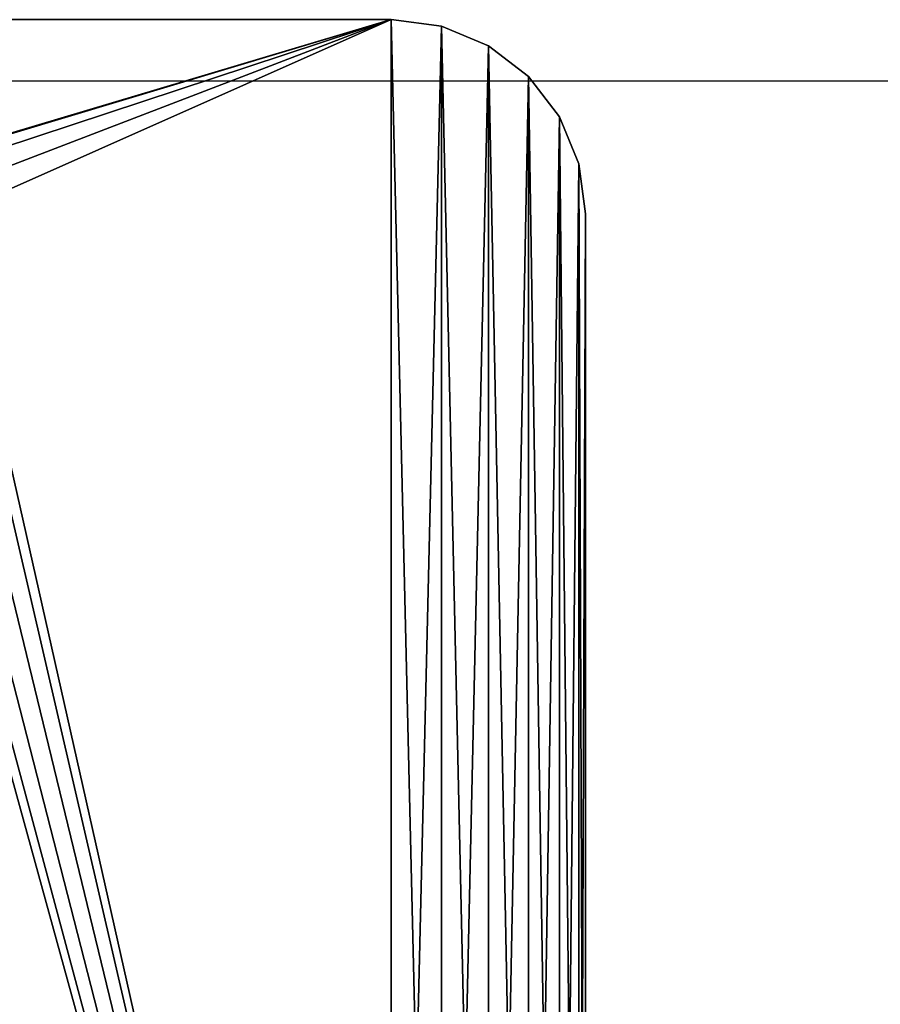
# Model space of a CAD drawing. Header units: millimetres. Extents: x -326 to 2371, y -557 to 1237.
# Tile 95 of 114: x 82 to 171, y 301 to 403. Entities that reach past the tile are written whole.
import ezdxf

# ---------------------------------------------------------------- set-up
doc = ezdxf.new("R2010")
doc.units = ezdxf.units.MM
doc.header["$LTSCALE"] = 25.4
doc.layers.get('0').update_dxf_attribs({"true_color": 0xff5454})

# ---------------------------------------------------------------- blocks, each defined once
blk = doc.blocks.new('MONO-BIURKOWA-7703.STL')
at = {"color": 250, "true_color": 0x262626}
mesh = blk.add_polyface(dxfattribs=at)
corners = [(1.38, 197.4, 761.88), (0.7, 382.58, 761.88), (0.7, 202.58, 761.88), (1.38, 387.75, 761.88), (3.38, 192.58, 761.88), (3.38, 392.58, 761.88), (6.56, 188.43, 761.88), (6.56, 396.72, 761.88), (10.7, 185.26, 761.88), (10.7, 399.9, 761.88), (15.52, 183.26, 761.88), (15.52, 401.9, 761.88), (20.7, 182.58, 761.88), (20.7, 402.58, 761.88), (120.7, 182.58, 761.88), (66.37, 380.08, 761.88), (65.7, 382.58, 761.88), (68.2, 378.25, 761.88), (70.7, 377.58, 761.88), (73.2, 378.25, 761.88), (75.03, 380.08, 761.88), (75.7, 382.58, 761.88), (68.2, 386.91, 761.88), (120.7, 402.58, 761.88), (66.37, 385.08, 761.88), (70.7, 387.58, 761.88), (73.2, 386.91, 761.88), (75.03, 385.08, 761.88), (125.88, 183.26, 761.88), (125.88, 401.9, 761.88), (130.7, 185.26, 761.88), (130.7, 399.9, 761.88), (134.84, 188.43, 761.88), (134.84, 396.72, 761.88), (138.02, 192.58, 761.88), (138.02, 392.58, 761.88), (140.02, 197.4, 761.88), (140.02, 387.75, 761.88), (140.7, 202.58, 761.88), (140.7, 382.58, 761.88)]
mesh.append_faces([[corners[k] for k in face] for face in [(0, 1, 2), (37, 38, 39)]], dxfattribs={"vtx0": -1, "color": 250})
mesh.append_faces([[corners[k] for k in face] for face in [(1, 0, 3), (3, 4, 5), (5, 6, 7), (7, 8, 9), (9, 10, 11), (11, 12, 13), (15, 14, 17), (17, 14, 18), (18, 14, 19), (19, 14, 20), (20, 14, 21), (13, 22, 23), (22, 13, 24), (24, 13, 16), (23, 28, 29), (29, 30, 31), (31, 32, 33), (33, 34, 35), (35, 36, 37)]], dxfattribs={"vtx0": -1, "vtx1": -1, "color": 250})
mesh.append_faces([[corners[k] for k in face] for face in [(13, 14, 15), (23, 21, 14)]], dxfattribs={"vtx0": -1, "vtx1": -1, "vtx2": -1, "color": 250})
mesh.append_faces([[corners[k] for k in face] for face in [(3, 0, 4), (5, 4, 6), (7, 6, 8), (9, 8, 10), (11, 10, 12), (13, 12, 14), (13, 15, 16), (23, 22, 25), (23, 25, 26), (23, 26, 27), (23, 27, 21), (23, 14, 28), (29, 28, 30), (31, 30, 32), (33, 32, 34), (35, 34, 36), (37, 36, 38)]], dxfattribs={"vtx0": -1, "vtx2": -1, "color": 250})
mesh = blk.add_polyface(dxfattribs=at)
corners = [(1.38, 387.75, 757.88), (0.7, 202.58, 757.88), (0.7, 382.58, 757.88), (1.38, 197.4, 757.88), (3.38, 392.58, 757.88), (3.38, 192.58, 757.88), (6.56, 396.72, 757.88), (6.56, 188.43, 757.88), (10.7, 399.9, 757.88), (10.7, 185.26, 757.88), (15.52, 401.9, 757.88), (15.52, 183.26, 757.88), (20.7, 402.58, 757.88), (20.7, 182.58, 757.88), (65.7, 382.58, 757.88), (66.37, 385.08, 757.88), (68.2, 386.91, 757.88), (120.7, 402.58, 757.88), (70.7, 387.58, 757.88), (73.2, 386.91, 757.88), (75.03, 385.08, 757.88), (75.7, 382.58, 757.88), (66.37, 380.08, 757.88), (120.7, 182.58, 757.88), (68.2, 378.25, 757.88), (70.7, 377.58, 757.88), (73.2, 378.25, 757.88), (75.03, 380.08, 757.88), (125.88, 401.9, 757.88), (125.88, 183.26, 757.88), (130.7, 399.9, 757.88), (130.7, 185.26, 757.88), (134.84, 396.72, 757.88), (134.84, 188.43, 757.88), (138.02, 392.58, 757.88), (138.02, 192.58, 757.88), (140.02, 387.75, 757.88), (140.02, 197.4, 757.88), (140.7, 382.58, 757.88), (140.7, 202.58, 757.88)]
mesh.append_faces([[corners[k] for k in face] for face in [(0, 1, 2), (37, 38, 39)]], dxfattribs={"vtx0": -1, "color": 250})
mesh.append_faces([[corners[k] for k in face] for face in [(1, 0, 3), (3, 4, 5), (5, 6, 7), (7, 8, 9), (9, 10, 11), (11, 12, 13), (14, 12, 15), (15, 12, 16), (16, 17, 18), (18, 17, 19), (19, 17, 20), (20, 17, 21), (13, 22, 23), (22, 13, 14), (23, 28, 29), (29, 30, 31), (31, 32, 33), (33, 34, 35), (35, 36, 37)]], dxfattribs={"vtx0": -1, "vtx1": -1, "color": 250})
mesh.append_faces([[corners[k] for k in face] for face in [(13, 12, 14), (23, 21, 17)]], dxfattribs={"vtx0": -1, "vtx1": -1, "vtx2": -1, "color": 250})
mesh.append_faces([[corners[k] for k in face] for face in [(3, 0, 4), (5, 4, 6), (7, 6, 8), (9, 8, 10), (11, 10, 12), (16, 12, 17), (23, 22, 24), (23, 24, 25), (23, 25, 26), (23, 26, 27), (23, 27, 21), (23, 17, 28), (29, 28, 30), (31, 30, 32), (33, 32, 34), (35, 34, 36), (37, 36, 38)]], dxfattribs={"vtx0": -1, "vtx2": -1, "color": 250})
mesh = blk.add_polyface(dxfattribs=at)
corners = [(20.7, 402.58, 761.88), (120.7, 402.58, 757.88), (20.7, 402.58, 757.88), (120.7, 402.58, 761.88)]
mesh.append_faces([[corners[k] for k in face] for face in [(0, 1, 2), (1, 0, 3)]], dxfattribs={"vtx0": -1, "color": 250})
mesh = blk.add_polyface(dxfattribs=at)
corners = [(120.7, 402.58, 761.88), (125.88, 401.9, 757.88), (120.7, 402.58, 757.88), (125.88, 401.9, 761.88)]
mesh.append_faces([[corners[k] for k in face] for face in [(0, 1, 2), (1, 0, 3)]], dxfattribs={"vtx0": -1, "color": 250})
mesh = blk.add_polyface(dxfattribs=at)
corners = [(125.88, 401.9, 761.88), (130.7, 399.9, 757.88), (125.88, 401.9, 757.88), (130.7, 399.9, 761.88)]
mesh.append_faces([[corners[k] for k in face] for face in [(0, 1, 2), (1, 0, 3)]], dxfattribs={"vtx0": -1, "color": 250})
mesh = blk.add_polyface(dxfattribs=at)
corners = [(130.7, 399.9, 761.88), (134.84, 396.72, 757.88), (130.7, 399.9, 757.88), (134.84, 396.72, 761.88)]
mesh.append_faces([[corners[k] for k in face] for face in [(0, 1, 2), (1, 0, 3)]], dxfattribs={"vtx0": -1, "color": 250})
mesh = blk.add_polyface(dxfattribs=at)
corners = [(134.84, 396.72, 757.88), (138.02, 392.58, 761.88), (138.02, 392.58, 757.88), (134.84, 396.72, 761.88)]
mesh.append_faces([[corners[k] for k in face] for face in [(0, 1, 2), (1, 0, 3)]], dxfattribs={"vtx0": -1, "color": 250})
mesh = blk.add_polyface(dxfattribs=at)
corners = [(138.02, 392.58, 757.88), (140.02, 387.75, 761.88), (140.02, 387.75, 757.88), (138.02, 392.58, 761.88)]
mesh.append_faces([[corners[k] for k in face] for face in [(0, 1, 2), (1, 0, 3)]], dxfattribs={"vtx0": -1, "color": 250})
mesh = blk.add_polyface(dxfattribs=at)
corners = [(140.02, 387.75, 757.88), (140.7, 382.58, 761.88), (140.7, 382.58, 757.88), (140.02, 387.75, 761.88)]
mesh.append_faces([[corners[k] for k in face] for face in [(0, 1, 2), (1, 0, 3)]], dxfattribs={"vtx0": -1, "color": 250})
mesh = blk.add_polyface(dxfattribs=at)
corners = [(140.7, 382.58, 757.88), (140.7, 202.58, 761.88), (140.7, 202.58, 757.88), (140.7, 382.58, 761.88)]
mesh.append_faces([[corners[k] for k in face] for face in [(0, 1, 2), (1, 0, 3)]], dxfattribs={"vtx0": -1, "color": 250})

msp = doc.modelspace()

# ---------------------------------------------------------------- block references
at = {"color": 0}
msp.add_blockref('MONO-BIURKOWA-7703.STL', (0, 0, -757.74), dxfattribs=at)

# ---------------------------------------------------------------- meshes
at = {"color": 7, "true_color": 0xffffff}
mesh = msp.add_polyface(dxfattribs=at)
corners = [(2370.61, -556.94), (-326.09, 396.26), (-326.09, -556.94), (2370.61, 396.26)]
mesh.append_faces([[corners[k] for k in face] for face in [(0, 1, 2), (1, 0, 3)]], dxfattribs={"vtx0": -1, "color": 7})

doc.saveas('drawing.dxf')
